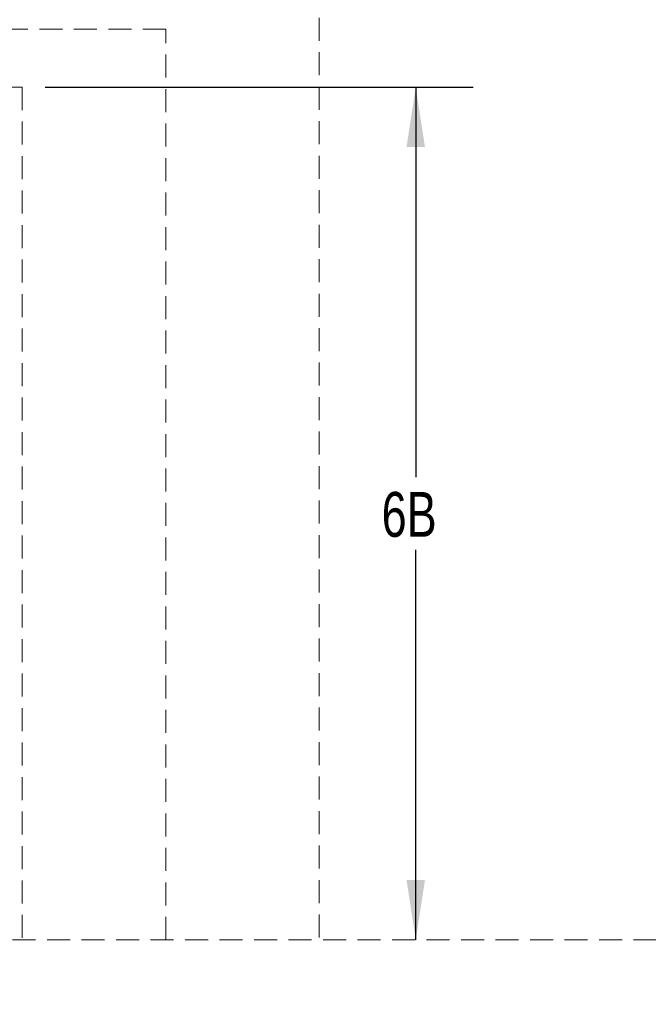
# Model space of a CAD drawing. Header units: inches. Extents: x 35 to 165, y 14 to 115.
# Tile 28 of 48: x 79 to 96, y 73 to 99. Entities that reach past the tile are written whole.
import ezdxf

# ---------------------------------------------------------------- set-up
doc = ezdxf.new("R2010")
doc.units = ezdxf.units.IN
doc.header["$LTSCALE"] = 12
doc.header["$MEASUREMENT"] = 0
doc.linetypes.add('HIDDEN', pattern=[0.075, 0.05, -0.025])
doc.layers.add('FORMAT', color=7, linetype='Continuous')
doc.styles.add('SLDTEXTSTYLE0', font='TXT', dxfattribs={"width": 0.75})
doc.dimstyles.new('SLDDIMSTYLE1', dxfattribs={"dimtxt": 1.17, "dimasz": 1.56, "dimexe": 0, "dimexo": 0.0625, "dimgap": 0.2925, "dimtad": 0, "dimtih": 1, "dimtoh": 1, "dimdec": 3, "dimrnd": 1e-09, "dimzin": 12, "dimdsep": 46, "dimlunit": 5, "dimtxsty": 'SLDTEXTSTYLE0', "dimsah": 1, "dimcen": 0.09, "dimadec": 0, "dimazin": 3, "dimtfac": 1, "dimtdec": 3, "dimtofl": 0, "dimtmove": 0, "dimatfit": 3, "dimfxl": 0, "dimfrac": 2, "dimtolj": 1, "dimtzin": 12, "dimarcsym": 0})

# ---------------------------------------------------------------- blocks, each defined once
blk = doc.blocks.new('SW_NOTE_0_1')
at = {"layer": 'FORMAT', "color": 0, "char_height": 1.125, "attachment_point": 2, "style": 'SLDTEXTSTYLE0'}
for s, insert in [('FRONT OF ENCLOSURE', (7.752, 1.45)), ('(COUNTER TOP NOT INCLUDED)', (7.736, -0.522))]:
    blk.add_mtext(s, dxfattribs=dict(at, insert=insert))
blk = doc.blocks.new('_D_6')
at = {"layer": 'FORMAT'}
for p, q in [((79.913, 97.388), (91.082, 97.388)), ((89.582, 97.388), (89.582, 87.209)), ((89.582, 75.138), (89.582, 85.317))]:
    blk.add_line(p, q, dxfattribs=at)
for points in [[(89.582, 97.388), (89.342, 95.828), (89.822, 95.828)], [(89.582, 75.138), (89.822, 76.698), (89.342, 76.698)]]:
    blk.add_solid(points, dxfattribs=at)
at = {"layer": 'FORMAT', "insert": (88.692, 86.826), "char_height": 1.17, "attachment_point": 1, "style": 'SLDTEXTSTYLE0'}
blk.add_mtext('6B', dxfattribs=at)

msp = doc.modelspace()

# ---------------------------------------------------------------- linework, layer by layer
at = {"layer": 'FORMAT', "linetype": 'HIDDEN', "lineweight": 18}
for p, q in [((87.0628, 110.8996), (87.0628, 75.1381)), ((83.0628, 98.8996), (51.5628, 98.8996)), ((83.0628, 75.1381), (83.0628, 98.8996)), ((55.3128, 97.3881), (79.3128, 97.3881)), ((79.3128, 97.3881), (79.3128, 75.1381)), ((38.5628, 75.1381), (117.3189, 75.1381))]:
    msp.add_line(p, q, dxfattribs=at)

# ---------------------------------------------------------------- block references
at = {"layer": 'FORMAT'}
msp.add_blockref('SW_NOTE_0_1', (96.9788, 75.4057), dxfattribs=at)

# ---------------------------------------------------------------- dimensions: what is measured, and where the dimension line sits
dim = msp.add_linear_dim(base=(89.5815, 75.1381), p1=(79.3128, 97.3881), p2=(117.3189, 75.1381), angle=90, text='6B', dimstyle='SLDDIMSTYLE1', dxfattribs=at)
dim.commit()
dim.dimension.update_dxf_attribs({"geometry": '_D_6', "text_midpoint": (89.5815, 86.2631), "dimtype": 160})

doc.saveas('drawing.dxf')
